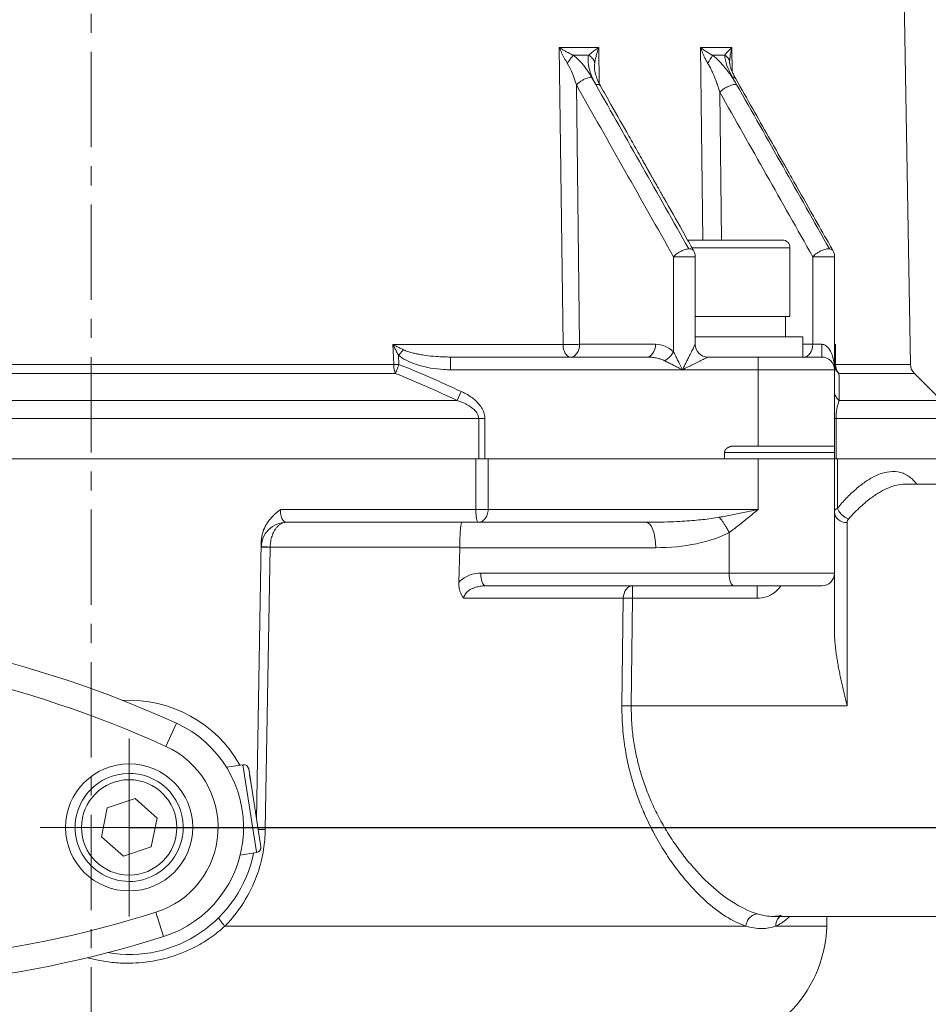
# Model space of a CAD drawing. Header units: millimetres. Extents: x -104 to 382, y -287 to 233.
# Tile 38 of 45: x -6 to 66, y 39 to 116. Entities that reach past the tile are written whole.
import ezdxf

# ---------------------------------------------------------------- set-up
doc = ezdxf.new("R2010")
doc.units = ezdxf.units.MM
for name, pattern in [('K5LT_AXLED', [12, 7.5, -1.5, 1.5, -1.5]), ('K5LT_BASIC', [0]), ('K5LT_THIN', [0])]:
    doc.linetypes.add(name, pattern=pattern)
doc.styles.add('KDIMTEXTSTYLE', font='GOST_AU.SHX', dxfattribs={"width": 0.96, "oblique": 15, "height": 5})
doc.dimstyles.new('KDIMSTYLE (1.00)', dxfattribs={"dimtxt": 5, "dimasz": 1, "dimexe": 2, "dimexo": 0, "dimgap": 1, "dimtad": 1, "dimtxsty": 'KDIMTEXTSTYLE', "dimsah": 1, "dimcen": 0, "dimdle": 1, "dimadec": 0, "dimazin": 0, "dimtfac": 0.667, "dimtmove": 0, "dimatfit": 3, "dimfxl": 1, "dimtvp": 1, "dimtolj": 1, "dimtzin": 0, "dimarcsym": 0})

# ---------------------------------------------------------------- blocks, each defined once
blk = doc.blocks.new('KDIMARROW_01')
blk.add_hatch(color=0).paths.add_polyline_path([(0, 0), (-5, 0.658), (-4.5, 0), (-5, -0.658)])
at = {"color": 0, "linetype": 'K5LT_THIN', "lineweight": 18}
for p, q in [((-4.5, 0), (-5, 0.658)), ((-5, 0.658), (0, 0)), ((0, 0), (-5, -0.658)), ((-5, -0.658), (-4.5, 0)), ((0, 0), (-1, 0))]:
    blk.add_line(p, q, dxfattribs=at)
blk = doc.blocks.new('U1')
at = {"color": 30, "linetype": 'K5LT_AXLED', "lineweight": 18, "true_color": 0xff8000}
for q in [(3, 59.5), (-4, 52.5), (10, 52.5), (3, 45.5)]:
    blk.add_line((3, 52.5), q, dxfattribs=at)

msp = doc.modelspace()

# ---------------------------------------------------------------- linework, layer by layer
at = {"color": 30, "linetype": 'K5LT_AXLED', "lineweight": 18, "true_color": 0xff8000}
msp.add_line((0, -2), (0, 217.5), dxfattribs=at)
at = {"color": 150, "linetype": 'K5LT_BASIC', "lineweight": 20, "true_color": 0x0080ff}
for p, q in [((62.49, 203.64), (64.493, 88.904)), ((50.251, 112.627), (50.251, 112.627)), ((50.252, 112.624), (50.251, 112.627)), ((50.252, 112.624), (50.251, 112.627)), ((50.252, 112.619), (50.252, 112.624)), ((50.253, 112.603), (50.252, 112.619)), ((39.615, 112.212), (39.615, 112.222)), ((39.617, 112.178), (39.616, 112.211)), ((40.096, 110.81), (40.096, 110.81)), ((50.729, 111.388), (50.729, 111.388)), ((46.945, 98.7), (47.5, 98.7)), ((54.4, 98.7), (46.945, 98.7)), ((47.409, 97.879), (47.411, 97.876)), ((55, 98.1), (55, 92.7)), ((58.369, 97.879), (58.37, 97.877)), ((47.54, 97.388), (47.54, 90.5)), ((58.5, 88.5), (58.5, 97.388)), ((55, 92.7), (47.54, 92.7)), ((54.65, 91.1), (54.65, 92.7)), ((56, 91.1), (47.54, 91.1)), ((56, 89.5), (56, 91.1)), ((43.711, 89.5), (28.298, 89.5)), ((52.5, 89.5), (48.54, 89.5)), ((57.5, 89.5), (52.5, 89.5)), ((58.5, 88.5), (58.5, 88.921)), ((58.5, 88.5), (58.5, 88.501)), ((58.5, 82.5), (58.5, 88.5)), ((64.786, 88.214), (66.914, 86.086)), ((50.615, 82.5), (52.5, 82.5)), ((52.5, 82.5), (58.5, 82.5)), ((58.5, 82), (58.5, 82.5)), ((31.242, 81.5), (30.283, 81.5)), ((49.852, 81.5), (49.852, 82)), ((49.852, 81.5), (52.5, 81.5)), ((52.5, 81.5), (58.5, 81.5)), ((58.5, 82), (58.5, 81.5)), ((58.5, 81.5), (58.5, 77.5)), ((58.745, 81.5), (58.5, 81.5)), ((64.045, 79.498), (64.052, 79.498)), ((64.045, 79.498), (64.045, 79.498)), ((66.874, 79.5), (64.052, 79.5)), ((58.5, 77.302), (58.5, 77.5)), ((58.5, 77.5), (58.5, 77.5)), ((58.5, 77.5), (58.5, 72.5)), ((15.386, 76.5), (30.467, 76.5)), ((30.467, 76.5), (43.666, 76.5)), ((13.393, 74.944), (13.013, 53.185)), ((28.93, 71.769), (29.012, 74.5)), ((58.5, 67.969), (58.5, 72.5)), ((31.047, 71.5), (50.587, 71.5)), ((50.587, 71.5), (52.596, 71.5)), ((52.596, 71.5), (52.596, 71.5)), ((52.596, 71.5), (52.596, 71.5)), ((52.596, 71.5), (52.596, 71.5)), ((52.596, 71.5), (52.596, 71.5)), ((52.596, 71.5), (52.596, 71.5)), ((52.596, 71.5), (52.597, 71.5)), ((52.597, 71.5), (57.5, 71.5)), ((11.949, 57.432), (10.656, 57.231)), ((13.357, 50.972), (12.406, 57.098)), ((12.477, 56.638), (12.616, 55.745)), ((1.27, 54.029), (3.459, 54.763)), ((3.459, 54.763), (5.19, 53.234)), ((0.81, 51.766), (1.27, 54.029)), ((5.19, 53.234), (4.73, 50.971)), ((2.541, 50.237), (0.81, 51.766)), ((4.73, 50.971), (2.541, 50.237)), ((13.023, 50.515), (11.731, 50.314)), ((53.696, 45.501), (53.696, 45.501)), ((74, 45.5), (53.696, 45.5)), ((57.886, 44.738), (57.906, 45.5))]:
    msp.add_line(p, q, dxfattribs=at)
at = {"color": 7, "linetype": 'K5LT_THIN', "lineweight": 18}
for p, q in [((39.95, 113.839), (36.848, 113.839)), ((36.848, 113.839), (37.138, 90.483)), ((37.947, 113.234), (39.155, 113.234)), ((39.985, 111.018), (39.95, 113.839)), ((47.964, 113.839), (48.152, 98.7)), ((50.436, 113.839), (47.964, 113.839)), ((48.907, 113.234), (49.869, 113.234)), ((50.46, 111.92), (50.436, 113.839)), ((50.252, 112.624), (50.251, 112.627)), ((50.252, 112.624), (50.251, 112.627)), ((50.252, 112.619), (50.252, 112.624)), ((50.252, 112.603), (50.252, 112.619)), ((39.615, 112.212), (39.615, 112.222)), ((39.616, 112.178), (39.615, 112.212)), ((38.446, 90.5), (38.192, 110.898)), ((39.713, 110.944), (39.386, 111.521)), ((40.096, 110.81), (40.096, 110.81)), ((40.096, 110.81), (40.096, 110.81)), ((50.471, 111.521), (50.797, 110.944)), ((50.729, 111.388), (50.729, 111.388)), ((49.622, 98.7), (49.478, 110.321)), ((47.284, 98.1), (55, 98.1)), ((47.409, 97.879), (47.411, 97.876)), ((58.369, 97.879), (58.37, 97.877)), ((45.833, 89.914), (45.833, 97.388)), ((45.833, 97.388), (47.54, 97.388)), ((56.793, 90.5), (56.793, 97.388)), ((56.793, 97.388), (58.5, 97.388)), ((37.138, 90.483), (23.758, 90.483)), ((23.758, 90.483), (23.825, 88.904)), ((24.577, 90.073), (24.2, 89.645)), ((44.419, 90.5), (38.446, 90.5)), ((56.793, 90.5), (56, 90.5)), ((57.5, 90.5), (56.793, 90.5)), ((57.5, 90.5), (57.5, 89.5)), ((58.586, 90.483), (58.5, 90.483)), ((58.586, 88.904), (58.586, 90.483)), ((24.231, 88.921), (24.2, 89.645)), ((28.298, 89.5), (28.298, 88.5)), ((52.5, 89.5), (52.5, 88.5)), ((23.825, 88.904), (-31.825, 88.904)), ((24.231, 88.921), (23.825, 88.904)), ((28.298, 88.5), (46.54, 88.5)), ((46.54, 88.5), (52.5, 88.5)), ((52.5, 88.5), (58.5, 88.5)), ((52.5, 82.5), (52.5, 88.5)), ((64.493, 88.904), (58.586, 88.904)), ((-31.944, 88.214), (23.944, 88.214)), ((58.854, 88.214), (64.786, 88.214)), ((29.126, 86.793), (28.799, 86.086)), ((28.799, 86.086), (-36.799, 86.086)), ((66.914, 86.086), (58.873, 86.086)), ((-38.503, 84.672), (30.503, 84.672)), ((30.986, 84.672), (30.503, 84.672)), ((30.503, 84.672), (30.503, 81.5)), ((30.986, 81.5), (30.986, 84.672)), ((58.5, 84.672), (58.624, 84.672)), ((58.624, 81.5), (58.624, 84.672)), ((58.624, 84.672), (67.5, 84.672)), ((-38.283, 81.5), (30.283, 81.5)), ((30.283, 81.5), (30.283, 77.5)), ((31.242, 77.5), (31.242, 81.5)), ((31.242, 81.5), (49.852, 81.5)), ((49.852, 82), (58.5, 82)), ((52.5, 81.5), (52.5, 77.5)), ((58.745, 81.5), (67.5, 81.5)), ((58.745, 77.623), (58.745, 81.5)), ((64.045, 79.498), (64.045, 79.498)), ((64.045, 79.498), (64.052, 79.498)), ((30.283, 77.5), (14.909, 77.5)), ((31.242, 77.5), (30.283, 77.5)), ((52.5, 77.5), (31.242, 77.5)), ((58.5, 77.5), (58.5, 77.491)), ((59.5, 62.055), (59.5, 76.48)), ((50.204, 75.688), (50.204, 72.5)), ((13.713, 52.334), (14.097, 74.544)), ((14.097, 74.544), (14.097, 74.552)), ((14.097, 74.552), (29.013, 74.552)), ((29.012, 74.5), (44.431, 74.5)), ((50.204, 72.5), (30.664, 72.5)), ((58.5, 72.5), (50.204, 72.5)), ((42.609, 70.526), (42.609, 71.5)), ((52.409, 70.526), (52.409, 71.5)), ((29.334, 70.526), (41.876, 70.526)), ((41.876, 70.526), (41.778, 62.055)), ((42.512, 62.055), (42.609, 70.526)), ((42.609, 70.526), (52.409, 70.526)), ((59.5, 62.055), (42.512, 62.055)), ((6.714, 60.698), (5.888, 58.876)), ((11.949, 57.432), (13.013, 50.581)), ((13.013, 50.581), (13.023, 50.515)), ((5.101, 45.823), (5.701, 43.915)), ((53.696, 45.501), (53.696, 45.501)), ((10.534, 44.738), (51.533, 44.738)), ((53.885, 44.738), (57.886, 44.738))]:
    msp.add_line(p, q, dxfattribs=at)
at = {"color": 150, "linetype": 'K5LT_BASIC', "lineweight": 20, "true_color": 0x0080ff}
msp.add_circle((3, 52.5), 5, dxfattribs=at)
at = {"color": 7, "linetype": 'K5LT_THIN', "lineweight": 18}
msp.add_circle((3, 52.5), 3.75, dxfattribs=at)
at = {"color": 150, "linetype": 'K5LT_BASIC', "lineweight": 20, "true_color": 0x0080ff}
for centre, radius, start, end in [((54.4, 98.1), 0.6, 0, 90), ((46.54, 97.388), 1, 0, 29.47203), ((57.5, 97.388), 1, 0, 29.47316), ((48.54, 90.5), 1, 180, 270), ((57.5, 88.5), 1, 0, 90), ((65.493, 88.921), 1, 181, 225), ((57.5, 77.5), 1, 359.50349, 0), ((15.386, 74.5), 2, 90, 179), ((57.5, 72.5), 1, 270, 0), ((-30.424, -21.282), 90, 65.62914, 112.29364), ((3, 52.5), 10, 29.31616, 92.97229), ((3, 52.5), 9, 287.46619, 65.62914), ((12.01, 57.037), 0.4, 8.82885, 98.82885), ((3, 52.5), 4.25, 288.5289, 108.5289), ((3, 52.5), 4.25, 108.5289, 288.5289), ((-21.312, 129.765), 90, 240.80169, 287.46619), ((3, 52.5), 10, 260.12305, 348.34153), ((12.962, 50.91), 0.4, 278.82885, 8.82885), ((47.89, 45), 10, 270, 358.5)]:
    msp.add_arc(centre, radius, start, end, dxfattribs=at)
at = {"color": 7, "linetype": 'K5LT_THIN', "lineweight": 18}
for centre, radius, start, end in [((-30.424, -21.282), 88, 65.62914, 112.29364), ((3, 52.5), 7, 287.46619, 65.62914), ((-21.312, 129.765), 88, 240.80169, 287.46619)]:
    msp.add_arc(centre, radius, start, end, dxfattribs=at)
for centre, major_axis, ratio, start_param, end_param in [((37.739, 90.5), (0, -1), 0.600859, 4.729842, 6.283185), ((37.739, 90.5), (0, 1), 0.707107, 3.141593, 4.712389), ((43.711, 90.5), (0, 1), 0.707107, 3.141593, 4.712389), ((56.086, 90.5), (0, 1), 0.707107, 3.141593, 4.712389), ((24.231, 88.921), (0, -1), 0.406246, 4.729842, 5.497787), ((59.5, 88.921), (-1, 0), 0.042927, 0, 0.418684), ((59.5, 88.921), (-1, 0), 0.926468, 0, 0.868295), ((59.5, 88.921), (-1, 0), 0.042927, 0, 0.418684), ((59.5, 88.921), (0, -1), 0.913764, 4.729842, 5.497787), ((59.5, 77.302), (1, 0), 0.822337, 3.141593, 4.712389), ((43.666, 74.5), (0, 2), 0.382683, 4.712389, 6.283185), ((31.047, 72.5), (0, -1), 0.382683, 4.712389, 6.283185), ((50.587, 72.5), (0, -1), 0.382683, 4.712389, 6.283185), ((42.609, 70.5), (0, 1), 0.733298, 0, 1.544616)]:
    msp.add_ellipse(centre, major_axis=major_axis, ratio=ratio, start_param=start_param, end_param=end_param, dxfattribs=at)
for points in [[(36.848, 113.839), (36.904, 113.699), (37.027, 113.417), (37.235, 113.005), (37.386, 112.747), (37.465, 112.624)], [(39.386, 111.521), (39.041, 112.129), (38.565, 112.754), (37.947, 113.234)], [(39.95, 113.839), (39.844, 113.769), (39.639, 113.629), (39.368, 113.423), (39.219, 113.295), (39.155, 113.234)], [(50.436, 113.839), (50.353, 113.769), (50.196, 113.629), (50.002, 113.423), (49.906, 113.295), (49.869, 113.234)], [(49.869, 113.234), (49.873, 112.754), (50.127, 112.129), (50.471, 111.521)], [(37.465, 112.624), (37.774, 112.14), (38.016, 111.511), (38.192, 110.898)], [(38.192, 110.898), (39.466, 108.647), (42.014, 104.144), (44.56, 99.64), (45.833, 97.388)], [(47.037, 98.01), (44.597, 102.322), (42.156, 106.634), (39.713, 110.944)], [(58.105, 98.01), (55.67, 102.322), (53.234, 106.634), (50.797, 110.944)], [(49.478, 110.321), (50.698, 108.166), (53.137, 103.856), (55.574, 99.544), (56.793, 97.388)], [(45.833, 89.914), (45.462, 90.284), (44.942, 90.5), (44.419, 90.5)], [(58.586, 90.483), (58.556, 90.446), (58.527, 90.409), (58.5, 90.372)], [(58.586, 90.483), (58.567, 90.388), (58.536, 90.199), (58.507, 89.918), (58.5, 89.735), (58.5, 89.645)], [(58.5, 89.645), (58.5, 89.735), (58.507, 89.918), (58.536, 90.199), (58.567, 90.388), (58.586, 90.483)], [(29.126, 86.793), (28.317, 87.162), (26.698, 87.9), (25.053, 88.581), (24.231, 88.921)], [(23.944, 88.214), (25.579, 87.544), (27.197, 86.833), (28.799, 86.086)], [(58.873, 86.086), (58.867, 86.833), (58.86, 87.544), (58.854, 88.214)], [(52.5, 77.5), (52.158, 77.43), (51.47, 77.29), (50.442, 77.084), (49.769, 76.956), (49.439, 76.896)], [(58.745, 77.623), (58.58, 77.525), (58.5, 77.415), (58.5, 77.302)], [(58.5, 77.302), (58.5, 77.415), (58.58, 77.525), (58.745, 77.623)], [(59.5, 76.48), (59.5, 76.586), (59.54, 76.69), (59.622, 76.782)], [(44.431, 74.5), (46.658, 74.5), (48.859, 74.953), (50.204, 75.688)], [(53.696, 45.501), (53.292, 45.501), (52.868, 45.569), (52.43, 45.7)], [(51.533, 44.738), (52.388, 44.487), (53.189, 44.478), (53.885, 44.738)]]:
    msp.add_open_spline(points, degree=3, dxfattribs=at)
for points, knots in [([(37.947, 113.234), (37.836, 113.288), (37.626, 113.394), (37.353, 113.541), (37.152, 113.657), (37.024, 113.732), (36.944, 113.78), (36.892, 113.812), (36.862, 113.83), (36.848, 113.839)], [0, 0, 0, 0, 0.295129, 0.552054, 0.728784, 0.848822, 0.912169, 0.957661, 1, 1, 1, 1]), ([(37.465, 112.624), (37.521, 112.695), (37.623, 112.825), (37.754, 112.992), (37.848, 113.11), (37.909, 113.186), (37.937, 113.221), (37.947, 113.234)], [0, 0, 0, 0, 0.302148, 0.554507, 0.767915, 0.910212, 1, 1, 1, 1]), ([(39.155, 113.234), (39.117, 113.095), (39.092, 112.832), (39.136, 112.45), (39.216, 112.096), (39.337, 111.723), (39.507, 111.327), (39.644, 111.065), (39.713, 110.944)], [0, 0, 0, 0, 0.220313, 0.37996, 0.508042, 0.674253, 0.847939, 1, 1, 1, 1]), ([(39.636, 112.627), (39.626, 112.676), (39.595, 112.777), (39.509, 112.932), (39.387, 113.07), (39.26, 113.171), (39.184, 113.218), (39.155, 113.234)], [0, 0, 0, 0, 0.210267, 0.430793, 0.692342, 0.885497, 1, 1, 1, 1]), ([(48.907, 113.234), (48.805, 113.288), (48.617, 113.394), (48.381, 113.543), (48.21, 113.659), (48.104, 113.735), (48.039, 113.782), (47.998, 113.813), (47.975, 113.831), (47.964, 113.839)], [0, 0, 0, 0, 0.296047, 0.554808, 0.733118, 0.853421, 0.915718, 0.95963, 1, 1, 1, 1]), ([(48.521, 112.627), (48.576, 112.698), (48.67, 112.827), (48.779, 112.994), (48.847, 113.112), (48.886, 113.187), (48.901, 113.222), (48.907, 113.234)], [0, 0, 0, 0, 0.302879, 0.556119, 0.770243, 0.911808, 1, 1, 1, 1]), ([(50.797, 110.944), (50.685, 111.142), (50.479, 111.473), (50.154, 111.925), (49.831, 112.331), (49.426, 112.781), (49.096, 113.083), (48.907, 113.234)], [0, 0, 0, 0, 0.24814, 0.411086, 0.563723, 0.760028, 1, 1, 1, 1]), ([(50.251, 112.627), (50.251, 112.675), (50.237, 112.775), (50.178, 112.93), (50.078, 113.069), (49.966, 113.17), (49.896, 113.218), (49.869, 113.234)], [0.0034033, 0.0034033, 0.0034033, 0.0034033, 0.2096508, 0.4291625, 0.6899018, 0.8834679, 1, 1, 1, 1]), ([(50.251, 112.627), (50.25, 112.749), (50.262, 112.983), (50.312, 113.32), (50.366, 113.573), (50.408, 113.738), (50.429, 113.812), (50.436, 113.839)], [0.0027226, 0.0027226, 0.0027226, 0.0027226, 0.3333333, 0.6077381, 0.8240841, 0.9351952, 1, 1, 1, 1]), ([(39.615, 112.222), (39.615, 112.28), (39.616, 112.42), (39.626, 112.552), (39.636, 112.627)], [0.8026265, 0.8026265, 0.8026265, 0.8026265, 0.8823477, 1, 1, 1, 1]), ([(48.521, 112.627), (48.622, 112.466), (48.787, 112.16), (48.983, 111.725), (49.131, 111.36), (49.258, 111.016), (49.376, 110.663), (49.447, 110.431), (49.478, 110.321)], [0, 0, 0, 0, 0.25322, 0.436371, 0.565405, 0.712617, 0.8628, 1, 1, 1, 1]), ([(38.192, 110.898), (38.235, 110.947), (38.324, 111.034), (38.462, 111.143), (38.581, 111.224), (38.693, 111.29), (38.82, 111.356), (38.968, 111.421), (39.127, 111.474), (39.268, 111.507), (39.351, 111.518), (39.386, 111.521)], [0, 0, 0, 0, 0.158579, 0.282531, 0.371855, 0.452669, 0.544611, 0.661574, 0.787926, 0.905366, 1, 1, 1, 1]), ([(40.096, 110.81), (40.092, 110.817), (40.073, 110.846), (40.024, 110.892), (39.934, 110.93), (39.826, 110.947), (39.75, 110.946), (39.713, 110.944)], [0.5427104, 0.5427104, 0.5427104, 0.5427104, 0.5763552, 0.6825489, 0.8079739, 0.9118532, 1, 1, 1, 1]), ([(49.478, 110.321), (49.529, 110.379), (49.637, 110.482), (49.809, 110.611), (49.952, 110.699), (50.073, 110.763), (50.195, 110.819), (50.335, 110.872), (50.491, 110.917), (50.651, 110.945), (50.751, 110.948), (50.797, 110.944)], [0, 0, 0, 0, 0.166185, 0.299336, 0.399452, 0.469063, 0.547839, 0.644845, 0.75141, 0.872816, 1, 1, 1, 1]), ([(50.729, 111.388), (50.719, 111.405), (50.688, 111.445), (50.609, 111.496), (50.523, 111.516), (50.471, 111.521)], [0.6095726, 0.6095726, 0.6095726, 0.6095726, 0.6992381, 0.8389659, 1, 1, 1, 1]), ([(45.833, 97.388), (45.876, 97.436), (45.965, 97.524), (46.104, 97.633), (46.224, 97.714), (46.335, 97.78), (46.46, 97.845), (46.607, 97.909), (46.766, 97.963), (46.913, 97.997), (46.999, 98.008), (47.037, 98.01)], [0, 0, 0, 0, 0.157378, 0.280755, 0.370133, 0.450225, 0.539851, 0.653897, 0.779051, 0.89938, 1, 1, 1, 1]), ([(47.037, 98.01), (47.097, 98.014), (47.201, 98.009), (47.312, 97.972), (47.375, 97.926), (47.401, 97.893), (47.409, 97.879)], [0, 0, 0, 0, 0.1475253, 0.2768121, 0.3820055, 0.4489276, 0.4489276, 0.4489276, 0.4489276]), ([(56.793, 97.388), (56.842, 97.443), (56.946, 97.543), (57.108, 97.665), (57.247, 97.753), (57.372, 97.821), (57.509, 97.885), (57.659, 97.941), (57.818, 97.986), (57.951, 98.008), (58.045, 98.013), (58.089, 98.011), (58.105, 98.01)], [0, 0, 0, 0, 0.161989, 0.292058, 0.380641, 0.461933, 0.549963, 0.658608, 0.769019, 0.883456, 0.9574, 1, 1, 1, 1]), ([(58.105, 98.01), (58.17, 98.005), (58.269, 97.98), (58.341, 97.922), (58.365, 97.886), (58.369, 97.879)], [0, 0, 0, 0, 0.1959646, 0.3532989, 0.3926774, 0.3926774, 0.3926774, 0.3926774]), ([(24.577, 90.073), (24.485, 90.116), (24.3, 90.206), (24.057, 90.328), (23.876, 90.421), (23.787, 90.467), (23.758, 90.483)], [0, 0, 0, 0, 0.333333, 0.666667, 0.888889, 1, 1, 1, 1]), ([(23.758, 90.483), (23.804, 90.388), (23.898, 90.199), (24.03, 89.949), (24.131, 89.765), (24.183, 89.675), (24.2, 89.645)], [0, 0, 0, 0, 0.333333, 0.666667, 0.888889, 1, 1, 1, 1]), ([(28.298, 89.5), (27.917, 89.5), (27.257, 89.523), (26.442, 89.609), (25.925, 89.691), (25.567, 89.76), (25.249, 89.834), (24.905, 89.934), (24.684, 90.021), (24.577, 90.073)], [0, 0, 0, 0, 0.29698, 0.507202, 0.632191, 0.707144, 0.795071, 0.892304, 1, 1, 1, 1]), ([(37.138, 90.483), (37.229, 90.483), (37.409, 90.484), (37.663, 90.487), (37.853, 90.489), (38.004, 90.491), (38.153, 90.494), (38.306, 90.497), (38.401, 90.499), (38.446, 90.5)], [0, 0, 0, 0, 0.236991, 0.41968, 0.536549, 0.634566, 0.742097, 0.867393, 1, 1, 1, 1]), ([(45.833, 89.914), (45.804, 89.856), (45.739, 89.748), (45.628, 89.604), (45.512, 89.481), (45.392, 89.376), (45.261, 89.281), (45.171, 89.23), (45.126, 89.207)], [0, 0, 0, 0, 0.203495, 0.381399, 0.526978, 0.685297, 0.840726, 1, 1, 1, 1]), ([(24.2, 89.645), (24.284, 89.576), (24.368, 89.507), (24.562, 89.372), (24.674, 89.307), (24.932, 89.168), (25.085, 89.102), (25.437, 88.958), (25.643, 88.891), (26.134, 88.747), (26.427, 88.682), (27.061, 88.572), (27.408, 88.535), (27.935, 88.505), (28.116, 88.502), (28.298, 88.5)], [0, 0, 0, 0, 0.075414, 0.075414, 0.16461, 0.16461, 0.278635, 0.278635, 0.428165, 0.428165, 0.634559, 0.634559, 0.874073, 0.874073, 1, 1, 1, 1]), ([(43.711, 89.5), (43.852, 89.5), (44.113, 89.486), (44.47, 89.43), (44.755, 89.357), (44.968, 89.281), (45.08, 89.23), (45.126, 89.207)], [0, 0, 0, 0, 0.267804, 0.499427, 0.710511, 0.877369, 1, 1, 1, 1]), ([(23.944, 88.214), (23.961, 88.254), (23.994, 88.339), (24.051, 88.478), (24.108, 88.619), (24.168, 88.766), (24.21, 88.869), (24.231, 88.921)], [0, 0, 0, 0, 0.231995, 0.436691, 0.616257, 0.804026, 1, 1, 1, 1]), ([(30.986, 84.672), (30.984, 84.73), (30.982, 84.789), (30.966, 84.909), (30.954, 84.97), (30.92, 85.098), (30.898, 85.164), (30.843, 85.301), (30.808, 85.372), (30.726, 85.52), (30.676, 85.597), (30.561, 85.756), (30.492, 85.838), (30.343, 85.999), (30.259, 86.077), (30.067, 86.242), (29.953, 86.324), (29.693, 86.5), (29.539, 86.586), (29.3, 86.711), (29.213, 86.752), (29.126, 86.793)], [0, 0, 0, 0, 0.05953, 0.05953, 0.123623, 0.123623, 0.194109, 0.194109, 0.27338, 0.27338, 0.364484, 0.364484, 0.470399, 0.470399, 0.585924, 0.585924, 0.727038, 0.727038, 0.903316, 0.903316, 1, 1, 1, 1]), ([(58.5, 86.793), (58.5, 86.711), (58.524, 86.561), (58.611, 86.367), (58.712, 86.229), (58.802, 86.141), (58.853, 86.101), (58.873, 86.086)], [0, 0, 0, 0, 0.303121, 0.556783, 0.771445, 0.912768, 1, 1, 1, 1]), ([(28.799, 86.086), (28.898, 86.053), (29.095, 85.983), (29.366, 85.87), (29.599, 85.754), (29.783, 85.646), (29.936, 85.542), (30.075, 85.432), (30.214, 85.3), (30.346, 85.141), (30.445, 84.966), (30.494, 84.806), (30.503, 84.711), (30.503, 84.672)], [0, 0, 0, 0, 0.119786, 0.239572, 0.342904, 0.429782, 0.500207, 0.575134, 0.654563, 0.748898, 0.853637, 0.940806, 1, 1, 1, 1]), ([(58.624, 84.672), (58.624, 84.748), (58.628, 84.889), (58.641, 85.077), (58.658, 85.228), (58.675, 85.354), (58.694, 85.471), (58.72, 85.603), (58.757, 85.758), (58.803, 85.906), (58.843, 86.015), (58.866, 86.068), (58.873, 86.086)], [0, 0, 0, 0, 0.116396, 0.217603, 0.303621, 0.374527, 0.44551, 0.529752, 0.651918, 0.812008, 0.936283, 1, 1, 1, 1]), ([(64.98, 79.5), (64.819, 79.707), (64.419, 80.115), (63.708, 80.476), (62.903, 80.532), (62.164, 80.351), (61.523, 80.061), (60.88, 79.668), (60.179, 79.122), (59.448, 78.426), (58.972, 77.895), (58.745, 77.623)], [0.4493707, 0.4493707, 0.4493707, 0.4493707, 0.5105948, 0.592576, 0.6737396, 0.7375128, 0.7849662, 0.8327036, 0.8911871, 0.9477245, 1, 1, 1, 1]), ([(59.622, 76.782), (59.936, 77.132), (60.528, 77.732), (61.369, 78.426), (62.107, 78.911), (62.78, 79.244), (63.424, 79.45), (63.838, 79.498), (64.045, 79.498)], [0, 0, 0, 0, 0.0711092, 0.1332741, 0.1902628, 0.2420754, 0.295036, 0.3516161, 0.3516161, 0.3516161, 0.3516161]), ([(15.386, 76.5), (15.351, 76.5), (15.287, 76.512), (15.2, 76.558), (15.123, 76.63), (15.05, 76.732), (14.981, 76.883), (14.93, 77.082), (14.906, 77.298), (14.906, 77.437), (14.909, 77.5)], [0, 0, 0, 0, 0.123876, 0.232446, 0.334849, 0.447531, 0.576696, 0.738234, 0.881403, 1, 1, 1, 1]), ([(30.283, 77.5), (30.283, 77.4), (30.288, 77.226), (30.304, 77.013), (30.322, 76.867), (30.342, 76.752), (30.367, 76.647), (30.399, 76.561), (30.433, 76.51), (30.457, 76.5), (30.467, 76.5)], [0, 0, 0, 0, 0.188111, 0.329499, 0.434212, 0.524544, 0.630141, 0.764906, 0.891531, 1, 1, 1, 1]), ([(30.467, 76.5), (30.535, 76.5), (30.661, 76.522), (30.826, 76.605), (30.947, 76.708), (31.039, 76.818), (31.114, 76.941), (31.181, 77.096), (31.23, 77.287), (31.242, 77.427), (31.242, 77.5)], [0, 0, 0, 0, 0.169244, 0.314872, 0.436884, 0.529347, 0.623031, 0.734783, 0.862824, 1, 1, 1, 1]), ([(50.204, 75.688), (50.452, 75.869), (50.957, 76.252), (51.642, 76.8), (52.158, 77.22), (52.415, 77.43), (52.5, 77.5)], [0, 0, 0, 0, 0.333333, 0.666667, 0.888889, 1, 1, 1, 1]), ([(59.622, 76.782), (59.53, 76.805), (59.364, 76.871), (59.157, 77.01), (59.003, 77.155), (58.885, 77.306), (58.798, 77.463), (58.759, 77.571), (58.745, 77.623)], [0, 0, 0, 0, 0.233359, 0.418895, 0.571876, 0.716011, 0.863809, 1, 1, 1, 1]), ([(49.439, 76.896), (49.239, 76.86), (48.83, 76.795), (48.164, 76.714), (47.471, 76.648), (46.714, 76.592), (45.834, 76.544), (44.808, 76.509), (44.061, 76.5), (43.666, 76.5)], [0, 0, 0, 0, 0.148486, 0.279018, 0.398861, 0.527239, 0.664679, 0.82269, 1, 1, 1, 1]), ([(50.204, 75.688), (50.155, 75.793), (50.057, 75.988), (49.907, 76.247), (49.765, 76.469), (49.636, 76.65), (49.526, 76.792), (49.464, 76.867), (49.439, 76.896)], [0, 0, 0, 0, 0.238041, 0.439553, 0.604534, 0.777736, 0.909558, 1, 1, 1, 1]), ([(14.097, 74.552), (14.099, 74.66), (14.113, 74.853), (14.155, 75.112), (14.208, 75.323), (14.273, 75.519), (14.352, 75.705), (14.452, 75.889), (14.576, 76.067), (14.73, 76.233), (14.911, 76.37), (15.094, 76.456), (15.256, 76.494), (15.347, 76.5), (15.386, 76.5)], [0, 0, 0, 0, 0.093309, 0.167235, 0.232069, 0.295029, 0.367676, 0.439715, 0.525018, 0.624475, 0.731318, 0.848955, 0.93626, 1, 1, 1, 1]), ([(13.386, 74.535), (13.386, 74.537), (13.407, 74.54), (13.476, 74.543), (13.552, 74.544), (13.638, 74.545), (13.753, 74.546), (13.908, 74.545), (14.031, 74.544), (14.097, 74.544)], [0.0021531, 0.0021531, 0.0021531, 0.0021531, 0.2020298, 0.3562459, 0.4626483, 0.5631221, 0.6876164, 0.8363605, 1, 1, 1, 1]), ([(13.387, 74.552), (13.387, 74.554), (13.399, 74.556), (13.447, 74.557), (13.517, 74.558), (13.612, 74.559), (13.728, 74.558), (13.852, 74.557), (13.975, 74.555), (14.057, 74.553), (14.097, 74.552)], [0, 0, 0, 0, 0.14557, 0.274586, 0.397496, 0.533983, 0.669796, 0.794487, 0.899804, 1, 1, 1, 1]), ([(30.664, 72.5), (30.214, 72.5), (29.574, 72.327), (29.061, 71.907), (28.93, 71.769)], [0, 0, 0, 0, 0.7126761, 0.9999847, 0.9999847, 0.9999847, 0.9999847]), ([(29.334, 70.526), (29.336, 70.585), (29.36, 70.695), (29.435, 70.843), (29.537, 70.974), (29.668, 71.094), (29.838, 71.209), (30.039, 71.309), (30.296, 71.402), (30.634, 71.479), (30.9, 71.5), (31.047, 71.5)], [0, 0, 0, 0, 0.103725, 0.19435, 0.271875, 0.363771, 0.457964, 0.560637, 0.666316, 0.814831, 1, 1, 1, 1]), ([(52.409, 70.526), (52.895, 70.526), (53.643, 70.766), (54.139, 71.295), (54.273, 71.5)], [0, 0, 0, 0, 0.4285717, 0.6563972, 0.6563972, 0.6563972, 0.6563972]), ([(41.876, 70.526), (41.905, 70.527), (41.959, 70.527), (42.037, 70.528), (42.098, 70.528), (42.145, 70.528), (42.187, 70.529), (42.224, 70.528), (42.257, 70.528), (42.285, 70.529), (42.311, 70.528), (42.335, 70.528), (42.357, 70.528), (42.374, 70.528), (42.388, 70.528), (42.401, 70.528), (42.416, 70.527), (42.434, 70.527), (42.454, 70.526), (42.472, 70.527), (42.485, 70.528), (42.495, 70.528), (42.503, 70.527), (42.513, 70.527), (42.525, 70.526), (42.538, 70.527), (42.551, 70.527), (42.561, 70.527), (42.569, 70.527), (42.576, 70.526), (42.582, 70.527), (42.589, 70.528), (42.594, 70.528), (42.599, 70.528), (42.603, 70.528), (42.606, 70.527), (42.608, 70.527), (42.609, 70.526)], [0, 0, 0, 0, 0.153887, 0.273412, 0.352795, 0.416521, 0.470793, 0.523122, 0.56513, 0.60049, 0.630933, 0.6644, 0.692183, 0.713711, 0.728748, 0.744094, 0.762799, 0.784606, 0.811796, 0.83412, 0.851299, 0.860543, 0.869446, 0.881962, 0.896786, 0.913474, 0.92956, 0.942438, 0.952883, 0.959305, 0.967716, 0.974458, 0.980646, 0.98625, 0.99131, 0.995778, 1, 1, 1, 1]), ([(41.778, 62.055), (41.771, 61.397), (41.82, 60.157), (42.047, 58.443), (42.356, 57.006), (42.708, 55.77), (43.115, 54.594), (43.641, 53.318), (44.33, 51.927), (45.136, 50.566), (46.01, 49.308), (47.06, 47.994), (48.393, 46.619), (49.967, 45.41), (51.024, 44.903), (51.533, 44.738)], [0, 0, 0, 0, 0.072834, 0.137396, 0.193687, 0.241068, 0.287809, 0.342622, 0.411343, 0.486534, 0.554892, 0.628033, 0.739206, 0.868799, 1, 1, 1, 1]), ([(42.512, 62.055), (42.449, 62.056), (42.32, 62.057), (42.128, 62.058), (41.941, 62.057), (41.829, 62.056), (41.778, 62.055)], [0, 0, 0, 0, 0.232113, 0.469425, 0.725387, 1, 1, 1, 1]), ([(52.43, 45.7), (51.787, 45.893), (50.576, 46.475), (48.958, 47.73), (47.759, 48.922), (46.866, 49.958), (46.084, 50.99), (45.356, 52.087), (44.677, 53.275), (44.084, 54.502), (43.593, 55.727), (43.211, 56.901), (42.917, 58.05), (42.693, 59.24), (42.538, 60.58), (42.506, 61.541), (42.512, 62.055)], [0, 0, 0, 0, 2.779975, 4.966994, 6.397668, 7.547448, 8.580689, 9.650554, 10.711098, 11.734923, 12.676848, 13.548716, 14.320299, 15.109076, 15.989643, 17, 17, 17, 17]), ([(10.534, 44.738), (11.157, 45.37), (12.167, 46.684), (13.135, 48.774), (13.6, 50.649), (13.704, 51.806), (13.713, 52.334)], [0, 0, 0, 0, 0.321184, 0.590025, 0.812247, 1, 1, 1, 1]), ([(13.146, 52.334), (13.153, 52.335), (13.184, 52.335), (13.251, 52.336), (13.366, 52.336), (13.521, 52.336), (13.645, 52.335), (13.713, 52.334)], [0.4282418, 0.4282418, 0.4282418, 0.4282418, 0.4614673, 0.5614658, 0.6853293, 0.8345772, 1, 1, 1, 1]), ([(52.43, 45.7), (52.359, 45.695), (52.23, 45.668), (52.063, 45.593), (51.93, 45.503), (51.816, 45.396), (51.711, 45.261), (51.621, 45.098), (51.559, 44.921), (51.538, 44.798), (51.533, 44.738)], [0, 0, 0, 0, 0.158423, 0.292531, 0.395228, 0.499597, 0.619146, 0.746868, 0.878322, 1, 1, 1, 1]), ([(10.062, 45.42), (10.053, 45.411), (10.051, 45.378), (10.085, 45.302), (10.134, 45.222), (10.193, 45.138), (10.273, 45.033), (10.386, 44.899), (10.48, 44.795), (10.534, 44.738)], [0, 0, 0, 0, 0.189294, 0.347378, 0.459245, 0.566081, 0.68136, 0.829325, 1, 1, 1, 1]), ([(54.214, 45.5), (54.198, 45.486), (54.147, 45.44), (54.067, 45.349), (53.986, 45.218), (53.926, 45.07), (53.89, 44.908), (53.883, 44.796), (53.885, 44.738)], [0.4404933, 0.4404933, 0.4404933, 0.4404933, 0.4828115, 0.5802953, 0.6811176, 0.7874407, 0.8903635, 1, 1, 1, 1]), ([(53.885, 44.738), (54.187, 44.863), (54.553, 45.096), (54.888, 45.423), (54.962, 45.5)], [0, 0, 0, 0, 0.1025416, 0.131905, 0.131905, 0.131905, 0.131905]), ([(-0.281, 42.257), (0.036, 42.168), (0.787, 41.99), (1.983, 41.83), (3.181, 41.803), (4.207, 41.88), (5.177, 42.029), (6.201, 42.277), (7.26, 42.649), (8.151, 43.064), (8.896, 43.487), (9.522, 43.904), (10.072, 44.329), (10.394, 44.609), (10.534, 44.738)], [0.3101629, 0.3101629, 0.3101629, 0.3101629, 0.3688513, 0.4478033, 0.5241321, 0.5809788, 0.6297634, 0.6980853, 0.7676726, 0.8292702, 0.8735526, 0.9214064, 0.964746, 1, 1, 1, 1])]:
    msp.add_open_spline(points, degree=3, knots=knots, dxfattribs=at)
at = {"color": 150, "linetype": 'K5LT_BASIC', "lineweight": 20, "true_color": 0x0080ff}
for points, knots in [([(39.636, 112.627), (39.65, 112.739), (39.689, 112.961), (39.77, 113.286), (39.858, 113.576), (39.919, 113.755), (39.95, 113.839)], [0, 0, 0, 0, 0.306512, 0.575655, 0.797877, 1, 1, 1, 1]), ([(47.964, 113.839), (48.01, 113.699), (48.114, 113.418), (48.28, 113.052), (48.421, 112.792), (48.496, 112.667), (48.521, 112.627)], [0, 0, 0, 0, 0.333333, 0.666667, 0.888889, 1, 1, 1, 1]), ([(50.729, 111.388), (50.677, 111.48), (50.629, 111.571), (50.557, 111.713), (50.531, 111.765), (50.486, 111.863), (50.465, 111.908), (50.423, 112.006), (50.402, 112.059), (50.365, 112.156), (50.349, 112.201), (50.321, 112.286), (50.309, 112.326), (50.288, 112.402), (50.279, 112.439), (50.266, 112.502), (50.261, 112.53), (50.255, 112.572), (50.254, 112.586), (50.253, 112.603), (50.253, 112.603), (50.252, 112.604), (50.252, 112.605), (50.252, 112.614), (50.252, 112.62), (50.251, 112.627)], [0, 0, 0, 0, 3.605165, 3.605165, 5.727497, 5.727497, 7.61077, 7.61077, 9.856199, 9.856199, 11.860502, 11.860502, 13.819799, 13.819799, 15.779096, 15.779096, 17.606364, 17.606364, 19.025595, 19.025595, 19.027217, 19.027217, 19.138917, 19.138917, 20, 20, 20, 20]), ([(40.096, 110.81), (40.086, 110.828), (40.076, 110.846), (40.052, 110.89), (40.038, 110.915), (40.015, 110.96), (40.005, 110.979), (39.988, 111.011), (39.982, 111.024), (39.968, 111.051), (39.962, 111.065), (39.95, 111.089), (39.944, 111.1), (39.928, 111.134), (39.918, 111.156), (39.89, 111.217), (39.872, 111.256), (39.825, 111.367), (39.797, 111.439), (39.746, 111.579), (39.723, 111.649), (39.7, 111.728), (39.697, 111.739), (39.682, 111.796), (39.669, 111.843), (39.648, 111.94), (39.638, 111.991), (39.625, 112.079), (39.621, 112.117), (39.618, 112.161), (39.617, 112.17), (39.617, 112.178), (39.617, 112.178), (39.616, 112.193), (39.615, 112.208), (39.615, 112.222)], [0, 0, 0, 0, 0.644695, 0.644695, 1.580692, 1.580692, 2.256979, 2.256979, 2.745618, 2.745618, 3.234256, 3.234256, 3.636629, 3.636629, 4.441374, 4.441374, 5.878379, 5.878379, 8.522501, 8.522501, 11.206273, 11.206273, 11.664495, 11.664495, 13.541376, 13.541376, 15.797047, 15.797047, 17.687701, 17.687701, 18.147784, 18.147784, 18.149797, 18.149797, 19, 19, 19, 19]), ([(47.411, 97.876), (47.293, 98.084), (47.176, 98.292), (47.021, 98.567), (46.983, 98.633), (46.807, 98.945), (46.669, 99.189), (46.043, 100.296), (45.555, 101.159), (45.02, 102.106), (44.972, 102.19), (44.879, 102.355), (44.834, 102.435), (44.748, 102.586), (44.708, 102.658), (44.631, 102.794), (44.595, 102.858), (44.526, 102.979), (44.494, 103.037), (44.432, 103.145), (44.403, 103.197), (44.348, 103.294), (44.322, 103.34), (44.273, 103.427), (44.25, 103.468), (44.206, 103.546), (44.185, 103.582), (44.146, 103.652), (44.127, 103.685), (44.092, 103.747), (44.075, 103.777), (44.044, 103.832), (44.029, 103.859), (44.001, 103.909), (43.987, 103.932), (43.962, 103.977), (43.95, 103.998), (43.927, 104.038), (43.917, 104.057), (43.897, 104.093), (43.887, 104.109), (43.869, 104.141), (43.86, 104.156), (43.844, 104.185), (43.837, 104.199), (43.822, 104.224), (43.815, 104.236), (43.802, 104.259), (43.796, 104.27), (43.785, 104.291), (43.779, 104.3), (43.769, 104.319), (43.764, 104.327), (43.754, 104.345), (43.749, 104.353), (43.74, 104.369), (43.736, 104.376), (43.725, 104.397), (43.717, 104.41), (43.694, 104.45), (43.679, 104.477), (43.634, 104.556), (43.604, 104.609), (43.515, 104.768), (43.455, 104.873), (43.277, 105.189), (43.158, 105.399), (42.802, 106.028), (42.565, 106.447), (41.856, 107.7), (41.384, 108.535), (40.64, 109.85), (40.368, 110.33), (40.096, 110.81)], [0, 0, 0, 0, 1.495396, 1.495396, 1.974621, 1.974621, 3.732957, 3.732957, 9.932957, 9.932957, 10.540086, 10.540086, 11.115678, 11.115678, 11.630705, 11.630705, 12.091537, 12.091537, 12.503879, 12.503879, 12.872832, 12.872832, 13.202963, 13.202963, 13.498355, 13.498355, 13.762665, 13.762665, 13.999163, 13.999163, 14.210776, 14.210776, 14.400121, 14.400121, 14.569543, 14.569543, 14.721138, 14.721138, 14.856781, 14.856781, 14.978151, 14.978151, 15.08675, 15.08675, 15.183922, 15.183922, 15.270868, 15.270868, 15.348666, 15.348666, 15.418278, 15.418278, 15.480565, 15.480565, 15.542851, 15.542851, 15.594065, 15.594065, 15.690955, 15.690955, 15.881968, 15.881968, 16.262609, 16.262609, 17.021123, 17.021123, 18.532615, 18.532615, 21.544525, 21.544525, 27.5462, 27.5462, 31, 31, 31, 31]), ([(58.37, 97.877), (58.253, 98.085), (58.136, 98.292), (57.626, 99.193), (57.235, 99.887), (56.333, 101.481), (55.824, 102.382), (55.196, 103.493), (55.077, 103.703), (54.889, 104.036), (54.819, 104.159), (54.714, 104.344), (54.68, 104.406), (54.628, 104.498), (54.61, 104.528), (54.585, 104.574), (54.576, 104.589), (54.563, 104.612), (54.559, 104.619), (54.55, 104.634), (54.546, 104.642), (54.538, 104.656), (54.535, 104.662), (54.525, 104.68), (54.518, 104.692), (54.498, 104.726), (54.485, 104.75), (54.446, 104.819), (54.42, 104.865), (54.342, 105.003), (54.29, 105.095), (54.134, 105.37), (54.03, 105.554), (53.72, 106.102), (53.514, 106.467), (52.896, 107.56), (52.484, 108.287), (51.625, 109.806), (51.177, 110.597), (50.729, 111.388)], [0, 0, 0, 0, 1.428711, 1.428711, 6.2, 6.2, 12.4, 12.4, 13.845556, 13.845556, 14.694803, 14.694803, 15.117203, 15.117203, 15.327297, 15.327297, 15.431794, 15.431794, 15.483769, 15.483769, 15.535744, 15.535744, 15.578479, 15.578479, 15.659329, 15.659329, 15.818719, 15.818719, 16.136344, 16.136344, 16.769284, 16.769284, 18.030544, 18.030544, 20.543824, 20.543824, 25.551904, 25.551904, 31, 31, 31, 31]), ([(46.54, 88.5), (46.47, 88.64), (46.34, 88.9), (46.162, 89.256), (46.02, 89.541), (45.912, 89.755), (45.856, 89.868), (45.833, 89.914)], [0, 0, 0, 0, 0.266897, 0.49785, 0.708698, 0.876081, 1, 1, 1, 1]), ([(47.54, 90.5), (47.54, 90.5), (47.53, 90.481), (47.492, 90.406), (47.439, 90.299), (47.371, 90.163), (47.287, 89.995), (47.188, 89.797), (47.071, 89.563), (46.928, 89.276), (46.775, 88.97), (46.641, 88.702), (46.568, 88.556), (46.54, 88.5)], [0, 0, 0, 0, 0.111393, 0.206837, 0.290321, 0.378108, 0.465046, 0.551463, 0.640508, 0.742318, 0.859878, 0.946949, 1, 1, 1, 1]), ([(58.5, 88.5), (58.5, 88.649), (58.484, 88.925), (58.425, 89.279), (58.353, 89.553), (58.276, 89.769), (58.187, 89.961), (58.083, 90.132), (57.965, 90.277), (57.84, 90.387), (57.715, 90.459), (57.602, 90.493), (57.531, 90.5), (57.5, 90.5)], [0, 0, 0, 0, 0.142237, 0.263581, 0.354798, 0.436779, 0.51716, 0.604397, 0.693137, 0.780903, 0.86562, 0.940372, 1, 1, 1, 1]), ([(45.126, 89.207), (45.224, 89.158), (45.428, 89.056), (45.755, 88.892), (46.057, 88.741), (46.317, 88.612), (46.472, 88.534), (46.54, 88.5)], [0, 0, 0, 0, 0.265549, 0.498769, 0.703373, 0.87045, 1, 1, 1, 1]), ([(46.54, 88.5), (46.689, 88.575), (46.965, 88.712), (47.319, 88.889), (47.593, 89.026), (47.809, 89.135), (48.001, 89.23), (48.172, 89.316), (48.317, 89.389), (48.427, 89.444), (48.498, 89.479), (48.533, 89.497), (48.54, 89.5), (48.54, 89.5)], [0, 0, 0, 0, 0.142237, 0.263582, 0.3548, 0.436784, 0.517167, 0.604404, 0.693144, 0.780909, 0.865626, 0.940376, 1, 1, 1, 1]), ([(50.615, 82.5), (50.605, 82.5), (50.591, 82.5), (50.573, 82.499), (50.554, 82.498), (50.53, 82.497), (50.505, 82.495), (50.485, 82.493), (50.465, 82.49), (50.439, 82.487), (50.409, 82.481), (50.379, 82.476), (50.351, 82.469), (50.329, 82.464), (50.312, 82.459), (50.296, 82.454), (50.282, 82.45), (50.266, 82.445), (50.257, 82.441), (50.242, 82.436), (50.227, 82.431), (50.214, 82.425), (50.198, 82.419), (50.188, 82.414), (50.173, 82.407), (50.158, 82.401), (50.138, 82.39), (50.118, 82.38), (50.1, 82.369), (50.083, 82.358), (50.068, 82.348), (50.053, 82.338), (50.04, 82.329), (50.028, 82.319), (50.017, 82.31), (50.009, 82.304), (50.001, 82.297), (49.992, 82.289), (49.981, 82.278), (49.97, 82.268), (49.963, 82.26), (49.956, 82.252), (49.948, 82.243), (49.938, 82.231), (49.932, 82.222), (49.926, 82.215), (49.921, 82.208), (49.915, 82.2), (49.91, 82.191), (49.906, 82.185), (49.903, 82.179), (49.9, 82.175), (49.896, 82.169), (49.893, 82.161), (49.89, 82.156), (49.887, 82.151), (49.885, 82.146), (49.882, 82.14), (49.88, 82.135), (49.878, 82.13), (49.876, 82.126), (49.874, 82.121), (49.873, 82.116), (49.87, 82.11), (49.869, 82.105), (49.867, 82.1), (49.866, 82.095), (49.864, 82.088), (49.862, 82.081), (49.86, 82.074), (49.859, 82.069), (49.858, 82.064), (49.857, 82.059), (49.856, 82.052), (49.855, 82.045), (49.854, 82.036), (49.853, 82.029), (49.852, 82.023), (49.852, 82.016), (49.852, 82.009), (49.852, 82.003), (49.852, 82.001), (49.852, 82)], [0, 0, 0, 0, 0.026564, 0.041285, 0.053809, 0.081942, 0.111636, 0.127293, 0.14234, 0.173388, 0.20423, 0.234612, 0.264248, 0.291965, 0.300869, 0.318404, 0.34345, 0.344871, 0.368436, 0.373641, 0.393555, 0.41443, 0.418778, 0.443772, 0.447684, 0.468431, 0.492074, 0.514886, 0.535882, 0.555734, 0.573819, 0.590958, 0.606993, 0.622691, 0.638127, 0.648727, 0.653687, 0.669109, 0.684542, 0.699518, 0.714031, 0.716807, 0.731995, 0.749045, 0.761415, 0.765308, 0.776304, 0.786872, 0.796587, 0.805805, 0.810961, 0.814526, 0.82319, 0.831688, 0.840061, 0.842974, 0.848406, 0.856805, 0.861962, 0.865093, 0.873253, 0.876063, 0.881129, 0.888856, 0.896399, 0.896995, 0.903837, 0.911106, 0.918295, 0.925385, 0.932418, 0.932537, 0.939522, 0.946744, 0.954154, 0.961667, 0.971826, 0.975252, 0.98199, 0.992205, 0.998087, 1, 1, 1, 1]), ([(14.909, 77.5), (14.872, 77.474), (14.804, 77.423), (14.706, 77.349), (14.621, 77.28), (14.543, 77.214), (14.468, 77.147), (14.394, 77.079), (14.329, 77.016), (14.274, 76.959), (14.225, 76.908), (14.18, 76.858), (14.132, 76.803), (14.085, 76.746), (14.038, 76.688), (13.992, 76.628), (13.945, 76.563), (13.897, 76.495), (13.851, 76.424), (13.809, 76.356), (13.768, 76.286), (13.729, 76.216), (13.692, 76.143), (13.661, 76.078), (13.633, 76.017), (13.608, 75.958), (13.581, 75.892), (13.553, 75.816), (13.522, 75.724), (13.489, 75.612), (13.456, 75.48), (13.428, 75.334), (13.407, 75.187), (13.397, 75.055), (13.394, 74.978), (13.393, 74.944)], [0, 0, 0, 0, 0.042596, 0.078553, 0.108954, 0.136738, 0.165466, 0.192269, 0.21764, 0.238016, 0.254127, 0.271958, 0.289474, 0.309021, 0.32783, 0.347978, 0.36902, 0.393487, 0.418298, 0.443014, 0.46509, 0.492647, 0.519669, 0.546173, 0.567083, 0.590475, 0.61815, 0.649063, 0.685385, 0.732385, 0.786747, 0.844772, 0.908839, 0.960894, 1, 1, 1, 1]), ([(29.185, 76.5), (29.175, 76.5), (29.157, 76.48), (29.131, 76.398), (29.109, 76.288), (29.092, 76.168), (29.078, 76.053), (29.068, 75.945), (29.058, 75.837), (29.05, 75.723), (29.042, 75.6), (29.036, 75.477), (29.03, 75.358), (29.025, 75.235), (29.02, 75.086), (29.016, 74.91), (29.013, 74.726), (29.013, 74.607), (29.013, 74.552)], [0, 0, 0, 0, 0.121415, 0.229134, 0.324585, 0.399535, 0.462409, 0.512686, 0.5586, 0.607878, 0.656162, 0.702719, 0.743547, 0.782347, 0.827681, 0.890416, 0.950465, 1, 1, 1, 1]), ([(13.462, 75.043), (13.461, 75.039), (13.46, 75.036), (13.457, 75.026), (13.455, 75.02), (13.451, 75.002), (13.448, 74.99), (13.439, 74.955), (13.434, 74.932), (13.422, 74.875), (13.415, 74.841), (13.405, 74.774), (13.4, 74.739), (13.395, 74.692), (13.394, 74.678), (13.392, 74.653), (13.391, 74.64), (13.389, 74.614), (13.388, 74.6), (13.387, 74.57), (13.387, 74.552), (13.386, 74.535)], [0, 0, 0, 0, 0.239123, 0.239123, 0.637661, 0.637661, 1.434737, 1.434737, 2.949182, 2.949182, 5.149182, 5.149182, 7.349182, 7.349182, 8.218081, 8.218081, 8.999477, 8.999477, 9.892495, 9.892495, 10.985917, 10.985917, 10.985917, 10.985917]), ([(29.334, 70.526), (29.279, 70.598), (29.179, 70.736), (29.068, 70.965), (28.996, 71.18), (28.952, 71.385), (28.933, 71.555), (28.929, 71.683), (28.93, 71.745), (28.93, 71.769)], [0, 0, 0, 0, 0.212836, 0.400241, 0.576535, 0.7199, 0.863342, 0.949436, 1, 1, 1, 1]), ([(58.5, 67.969), (58.501, 67.85), (58.502, 67.731), (58.511, 67.486), (58.518, 67.361), (58.535, 67.106), (58.546, 66.976), (58.572, 66.712), (58.587, 66.578), (58.62, 66.305), (58.639, 66.167), (58.68, 65.888), (58.702, 65.746), (58.75, 65.46), (58.776, 65.315), (58.83, 65.024), (58.858, 64.877), (58.917, 64.582), (58.948, 64.433), (59.012, 64.135), (59.045, 63.985), (59.113, 63.684), (59.147, 63.533), (59.218, 63.231), (59.253, 63.079), (59.326, 62.776), (59.362, 62.624), (59.432, 62.333), (59.466, 62.194), (59.5, 62.055)], [0, 0, 0, 0, 0.06278, 0.06278, 0.127248, 0.127248, 0.193262, 0.193262, 0.260697, 0.260697, 0.329455, 0.329455, 0.399462, 0.399462, 0.47067, 0.47067, 0.543061, 0.543061, 0.616641, 0.616641, 0.691457, 0.691457, 0.767608, 0.767608, 0.845273, 0.845273, 0.924745, 0.924745, 1, 1, 1, 1]), ([(53.696, 45.501), (53.7, 45.501), (53.705, 45.501), (53.717, 45.501), (53.725, 45.501), (53.741, 45.501), (53.748, 45.502), (53.762, 45.502), (53.769, 45.502), (53.781, 45.502), (53.787, 45.503), (53.799, 45.503), (53.804, 45.503), (53.814, 45.504), (53.819, 45.504), (53.829, 45.505), (53.833, 45.505), (53.841, 45.505), (53.845, 45.506), (53.853, 45.506), (53.857, 45.506), (53.864, 45.507), (53.868, 45.507), (53.874, 45.508), (53.877, 45.508), (53.885, 45.509), (53.891, 45.509), (53.907, 45.51), (53.918, 45.511), (53.949, 45.515), (53.97, 45.517), (54.031, 45.525), (54.071, 45.532), (54.159, 45.549), (54.207, 45.56), (54.271, 45.578), (54.289, 45.583), (54.307, 45.589)], [0, 0, 0, 0, 0.321114, 0.321114, 0.899213, 0.899213, 1.424758, 1.424758, 1.902526, 1.902526, 2.336861, 2.336861, 2.731711, 2.731711, 3.090665, 3.090665, 3.416987, 3.416987, 3.713643, 3.713643, 3.983331, 3.983331, 4.253019, 4.253019, 4.471336, 4.471336, 4.882287, 4.882287, 5.691346, 5.691346, 7.28378, 7.28378, 10.468646, 10.468646, 14.468646, 14.468646, 15.985654, 15.985654, 15.985654, 15.985654])]:
    msp.add_open_spline(points, degree=3, knots=knots, dxfattribs=at)
msp.add_open_spline([(29.012, 74.5), (29.012, 74.506), (29.012, 74.517), (29.013, 74.535), (29.013, 74.547), (29.013, 74.552)], degree=3, dxfattribs=at)

# ---------------------------------------------------------------- block references
msp.add_blockref('U1', (0, 0))

# ---------------------------------------------------------------- dimensions: what is measured, and where the dimension line sits
at = {"color": 7}
for base, p1, p2, location in [((-95.856, 215.5), (-29.524, 2.5), (0, 215.5), (-95.856, 109)), ((153.089, 2.5), (74, 62.5), (-1.619, 2.5), (153.089, 32.5)), ((138.028, 2.5), (3, 52.5), (41.762, 2.5), (138.028, 27.5))]:
    msp.add_linear_dim(base=base, p1=p1, p2=p2, angle=90, location=location, dimstyle='KDIMSTYLE (1.00)', override={"dimexo": 0, "dimpost": '\\H5.0;\\W0.965;\\Q15;<>', "dimblk1": 'KDIMARROW_01', "dimblk2": 'KDIMARROW_01', "dimse1": 0, "dimse2": 0, "dimclrt": 7, "dimtolj": 1}, dxfattribs=at).render()

doc.saveas('drawing.dxf')
